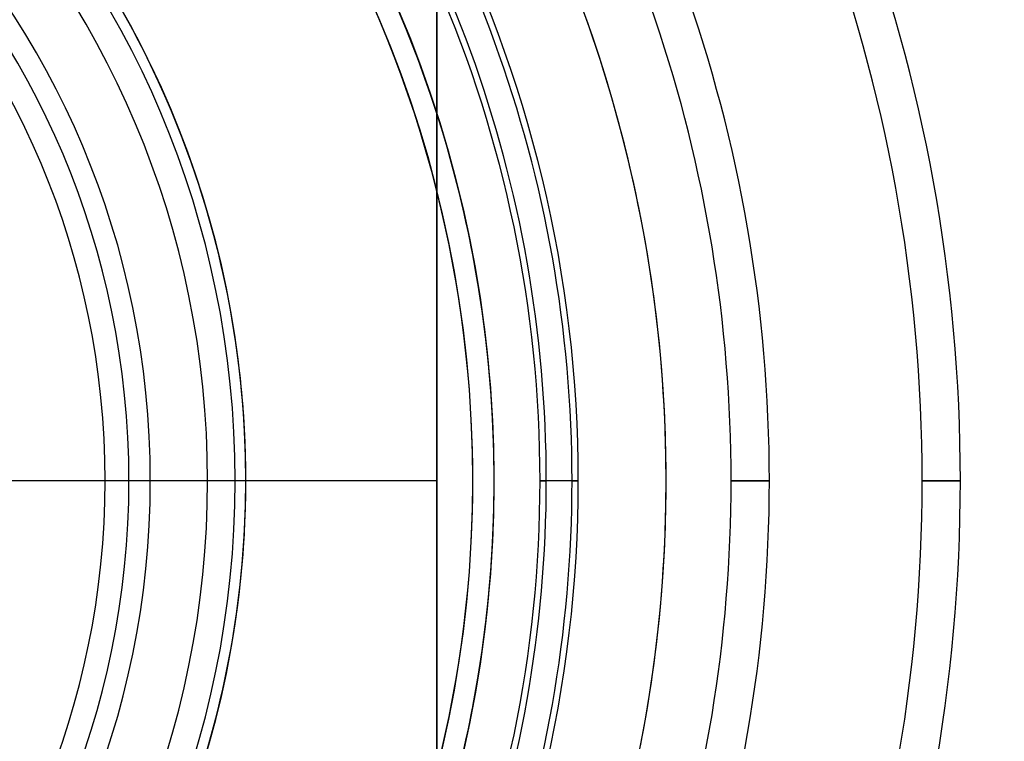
# Model space of a CAD drawing. Header units: millimetres. Extents: x -243 to 243, y -242 to 242.
# Tile 43 of 77: x 34 to 80, y -12 to 22. Entities that reach past the tile are written whole.
import ezdxf

# ---------------------------------------------------------------- set-up
doc = ezdxf.new("R2010")
doc.units = ezdxf.units.MM
doc.layers.add('MAIN-1', color=7, linetype='Continuous')

msp = doc.modelspace()

# ---------------------------------------------------------------- linework, layer by layer
at = {"layer": 'MAIN-1'}
for p, q in [((53.7, 0), (53.7, 42.96)), ((53.7, 42.96), (53.7, -42.96)), ((40.275, 0), (40.275, 0)), ((44.75, 0), (44.75, 0)), ((44.75, 0), (44.75, 0)), ((58.533, 0), (58.825, 0)), ((60.323, 0), (58.533, 0)), ((60.031, 0), (60.323, 0)), ((64.44, 0), (64.44, 0)), ((69.273, 0), (67.483, 0)), ((67.483, 0), (69.273, 0)), ((78.223, 0), (76.433, 0)), ((76.433, 0), (78.223, 0)), ((53.7, 0), (-53.7, 0)), ((42.96, 0), (42.96, 0)), ((53.7, -42.96), (53.7, 0)), ((56.385, 0), (56.385, 0)), ((56.385, 0), (56.385, 0))]:
    msp.add_line(p, q, dxfattribs=at)
for radius, start, end in [(189, 0, 180.00002), (188, 0, 180.00002), (180, 270.00002, 89.99998), (180, 0, 89.99998), (179, 0, 89.99998), (179, 270.00002, 89.99998), (64.44, 0, 180.00002), (96.123, 0, 41.79744), (94.333, 0, 41.86648), (87.173, 0, 41.46822), (56.385, 0, 180), (56.385, 0, 90), (85.383, 0, 41.54208), (55.385, 270, 90), (55.385, 14.1693, 75.8307), (56.385, 17.7528, 72.2472), (78.223, 0, 41.06354), (76.433, 0, 41.14272), (44.75, 0, 180), (44.75, 0, 90), (44.25, 270, 90), (69.273, 0, 39.22091), (42.96, 0, 180), (42.96, 0, 90), (67.483, 0, 37.27331), (40.275, 0, 180), (40.275, 0, 90), (39.275, 270, 90), (60.031, 0, 40.03468), (38.16, 270, 90), (58.825, 0, 39.93258), (56.385, 0, 39.7127), (64.44, 0, 33.55734), (60.323, 0, 27.10062), (58.533, 0, 23.44664), (56.385, 0, 17.7528), (55.385, 345.8307, 14.1693), (189, 179.99998, 0), (188, 179.99998, 0), (64.44, 179.99998, 0), (56.385, 180, 0), (44.75, 180, 0), (42.96, 180, 0), (40.275, 180, 0), (180, 270.00002, 0), (179, 270.00002, 0), (56.385, 320.2873, 0), (58.825, 320.06742, 0), (60.031, 319.96532, 0), (69.273, 320.77909, 0), (67.483, 322.72669, 0), (58.533, 336.55336, 0), (60.323, 332.89938, 0), (64.44, 326.44266, 0), (76.433, 318.85728, 0), (78.223, 318.93646, 0), (85.383, 318.45792, 0), (87.173, 318.53178, 0), (94.333, 318.13352, 0), (96.123, 318.20256, 0), (56.385, 270, 0), (44.75, 270, 0), (40.275, 270, 0), (42.96, 270, 0), (56.385, 342.2472, 0)]:
    msp.add_arc((0, 0), radius, start, end, dxfattribs=at)
for start_param, end_param in [(-1.884956, -1.03399), (-1.884956, -1.049207), (-2.348154, -1.884956), (-2.331478, -1.884956)]:
    msp.add_ellipse((0, 0), major_axis=(-13.829, 42.56), ratio=1, start_param=start_param, end_param=end_param, dxfattribs=at)

doc.saveas('drawing.dxf')
